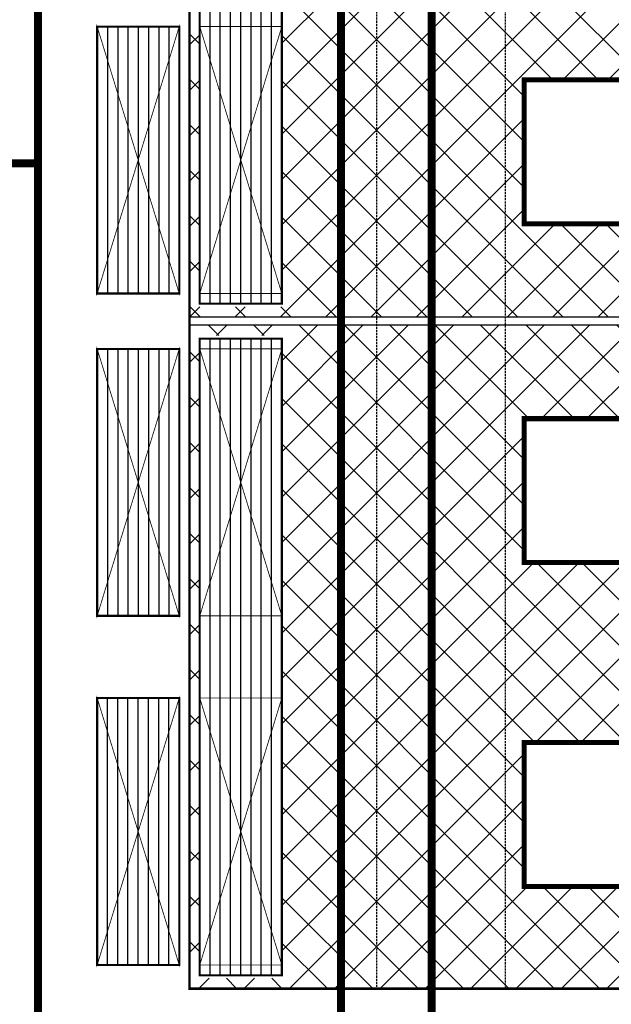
# Model space of a CAD drawing. Header units: millimetres. Extents: x -115221 to 194496, y -122556 to 375476.
# Tile 10 of 169: x 105655 to 107120, y -120173 to -117737. Entities that reach past the tile are written whole.
import ezdxf

# ---------------------------------------------------------------- set-up
doc = ezdxf.new("R2010")
doc.units = ezdxf.units.MM
doc.linetypes.add('DASHED', pattern=[0.75, 0.5, -0.25])
doc.linetypes.add('HIDDEN', pattern=[0.375, 0.25, -0.125])
for name, color, linetype in [('AC-EX DUCT', 6, 'Continuous'), ('AC-FA DUCT', 82, 'Continuous'), ('AC-FA GRILLE', 82, 'Continuous'), ('EX HOOD', 30, 'Continuous'), ('EX OPENING', 6, 'Continuous')]:
    doc.layers.add(name, color=color, linetype=linetype)
doc.layers.add('AC-EX HOOD', color=30, linetype='Continuous', lineweight=15)
doc.layers.add('M-FA DUCT', color=92, linetype='Continuous', lineweight=0)
pattern_1 = [(45, (-8395.18, -27118.96), (-56.1266, 56.1266), []), (135, (-8395.18, -27118.96), (-56.1266, -56.1266), [])]

# ---------------------------------------------------------------- blocks, each defined once
blk = doc.blocks.new('FA LINEAR GRILLE')
at = {"layer": 'AC-FA GRILLE', "color": 252}
for p, q in [((-936.513, -3782.715), (-936.513, -3808.715)), ((-935.513, -3782.715), (-935.513, -3808.715)), ((-934.513, -3782.715), (-934.513, -3808.715)), ((-933.513, -3782.715), (-933.513, -3808.715)), ((-932.513, -3782.715), (-932.513, -3808.715)), ((-931.513, -3782.715), (-931.513, -3808.715)), ((-930.513, -3782.715), (-930.513, -3808.715))]:
    blk.add_line(p, q, dxfattribs=at)
at = {"layer": 'AC-FA GRILLE', "const_width": 0.2}
blk.add_lwpolyline([(-937.513, -3782.715), (-929.513, -3782.715), (-929.513, -3808.715), (-937.513, -3808.715)], close=True, dxfattribs=at)
blk = doc.blocks.new('FA GRILLE')
at = {"layer": 'AC-FA GRILLE', "color": 252}
for p, q in [((-62.303, -1), (-0.303, -1)), ((-62.303, -2), (-0.303, -2)), ((-62.303, -3), (-0.303, -3)), ((-62.303, -4), (-0.303, -4)), ((-62.303, -5), (-0.303, -5)), ((-62.303, -6), (-0.303, -6)), ((-62.303, -7), (-0.303, -7))]:
    blk.add_line(p, q, dxfattribs=at)
at = {"layer": 'AC-FA GRILLE', "const_width": 0.2}
blk.add_lwpolyline([(-0.303, 0), (-0.303, -8), (-62.303, -8), (-62.303, 0)], close=True, dxfattribs=at)
blk = doc.blocks.new('A$C054ac0a6')
at = {"layer": 'EX HOOD'}
h = blk.add_hatch(dxfattribs=at)
h.set_pattern_fill('ANSI37', color=256, scale=25)
h.set_pattern_definition(pattern_1)
h.paths.add_polyline_path([(1590.2, 1066.8), (1615.6, 1092.2), (1615.6, 1270), (25.4, 1270), (25.4, 1066.8), (929.8, 1066.8), (929.8, 1066.8)], flags=16)
h.paths.add_polyline_path([(3276.6, 1066.8), (3276.6, 1270), (1686.4, 1270), (1686.4, 1066.8)], flags=16)
h.paths.add_polyline_path([(1892.1, 110.7), (2248.1, 110.7), (2248.1, 466.7), (1892.1, 466.7)], flags=16)
h.paths.add_polyline_path([(3302, 0), (1661, 0), (1661, 1295.4), (3302, 1295.4)])
h.paths.add_polyline_path([(2704.9, 466.7), (2704.9, 110.7), (3060.9, 110.7), (3060.9, 466.7)], flags=16)
h.paths.add_polyline_path([(1053.9, 110.7), (1409.9, 110.7), (1409.9, 466.7), (1053.9, 466.7)], flags=16)
h.paths.add_polyline_path([(1641, 0), (0, 0), (0, 1295.4), (1641, 1295.4)])
h.paths.add_polyline_path([(252.7, 466.7), (252.7, 110.7), (608.7, 110.7), (608.7, 466.7)], flags=16)
h.dxf.unprotected_set("ltscale", 0)
h = blk.add_hatch(dxfattribs=at)
h.set_pattern_fill('ANSI37', color=256, scale=25)
h.set_pattern_definition(pattern_1)
h.paths.add_polyline_path([(1590.2, 1066.8), (1615.6, 1092.2), (1615.6, 1270), (25.4, 1270), (25.4, 1066.8), (929.8, 1066.8), (929.8, 1066.8)], flags=16)
h.paths.add_polyline_path([(3276.6, 1066.8), (3276.6, 1270), (1686.4, 1270), (1686.4, 1066.8)], flags=16)
h.paths.add_polyline_path([(1892.1, 110.7), (2248.1, 110.7), (2248.1, 466.7), (1892.1, 466.7)], flags=16)
h.paths.add_polyline_path([(3302, 0), (1661, 0), (1661, 1295.4), (3302, 1295.4)])
h.paths.add_polyline_path([(2704.9, 466.7), (2704.9, 110.7), (3060.9, 110.7), (3060.9, 466.7)], flags=16)
h.paths.add_polyline_path([(1053.9, 110.7), (1409.9, 110.7), (1409.9, 466.7), (1053.9, 466.7)], flags=16)
h.paths.add_polyline_path([(1641, 0), (0, 0), (0, 1295.4), (1641, 1295.4)])
h.paths.add_polyline_path([(252.7, 466.7), (252.7, 110.7), (608.7, 110.7), (608.7, 466.7)], flags=16)
h.dxf.unprotected_set("ltscale", 0)
for p, q in [((1641, 0), (1641, 1295.4)), ((1641, 0), (1641, 1295.4)), ((1661, 0), (1661, 1295.4)), ((1661, 0), (1661, 1295.4))]:
    blk.add_line(p, q, dxfattribs=at)
at = {"layer": 'EX HOOD', "linetype": 'DASHED', "ltscale": 10}
for p, q in [((3302, 832.5), (0, 832.5)), ((3302, 832.5), (0, 832.5)), ((0, 512.9), (3302, 512.9)), ((0, 512.9), (3302, 512.9))]:
    blk.add_line(p, q, dxfattribs=at)
at = {"layer": 'EX HOOD', "const_width": 6.35}
blk.add_lwpolyline([(0, 0), (3302, 0), (3302, 1295.4), (0, 1295.4)], close=True, dxfattribs=at)
blk.add_lwpolyline([(0, 0), (3302, 0), (3302, 1295.4), (0, 1295.4)], close=True, dxfattribs=at)
at = {"layer": 'EX OPENING', "const_width": 12.7}
for points in [[(252.7, 466.7), (608.7, 466.7), (608.7, 110.7), (252.7, 110.7)], [(252.7, 466.7), (608.7, 466.7), (608.7, 110.7), (252.7, 110.7)], [(1053.9, 466.7), (1409.9, 466.7), (1409.9, 110.7), (1053.9, 110.7)], [(1053.9, 466.7), (1409.9, 466.7), (1409.9, 110.7), (1053.9, 110.7)], [(1892.1, 466.7), (2248.1, 466.7), (2248.1, 110.7), (1892.1, 110.7)], [(1892.1, 466.7), (2248.1, 466.7), (2248.1, 110.7), (1892.1, 110.7)]]:
    blk.add_lwpolyline(points, close=True, dxfattribs=at)
at = {"layer": 'M-FA DUCT', "linetype": 'HIDDEN', "ltscale": 300, "const_width": 2}
for points in [[(718.9, 1320.8), (58.5, 1320.8), (718.9, 1524), (58.5, 1524)], [(718.9, 1320.8), (58.5, 1320.8), (718.9, 1524), (58.5, 1524)], [(58.5, 1320.8), (718.9, 1320.8), (718.9, 1524), (58.5, 1524)], [(58.5, 1320.8), (718.9, 1320.8), (718.9, 1524), (58.5, 1524)], [(1582.5, 1320.8), (922.1, 1320.8), (1582.5, 1524), (922.1, 1524)], [(1582.5, 1320.8), (922.1, 1320.8), (1582.5, 1524), (922.1, 1524)], [(1582.5, 1320.8), (922.1, 1320.8), (922.1, 1524), (1582.5, 1524)], [(1582.5, 1320.8), (922.1, 1320.8), (922.1, 1524), (1582.5, 1524)], [(2379.9, 1320.8), (1719.5, 1320.8), (2379.9, 1524), (1719.5, 1524)], [(2379.9, 1320.8), (1719.5, 1320.8), (2379.9, 1524), (1719.5, 1524)], [(1719.5, 1320.8), (2379.9, 1320.8), (2379.9, 1524), (1719.5, 1524)], [(1719.5, 1320.8), (2379.9, 1320.8), (2379.9, 1524), (1719.5, 1524)], [(718.9, 1066.8), (58.5, 1066.8), (718.9, 1270), (58.5, 1270)], [(718.9, 1066.8), (58.5, 1066.8), (718.9, 1270), (58.5, 1270)], [(58.5, 1066.8), (718.9, 1066.8), (718.9, 1270), (58.5, 1270)], [(58.5, 1066.8), (718.9, 1066.8), (718.9, 1270), (58.5, 1270)], [(1582.5, 1066.8), (922.1, 1066.8), (1582.5, 1270), (922.1, 1270)], [(1582.5, 1066.8), (922.1, 1066.8), (1582.5, 1270), (922.1, 1270)], [(1582.5, 1066.8), (922.1, 1066.8), (922.1, 1270), (1582.5, 1270)], [(1582.5, 1066.8), (922.1, 1066.8), (922.1, 1270), (1582.5, 1270)], [(2379.9, 1066.8), (1719.5, 1066.8), (2379.9, 1270), (1719.5, 1270)], [(2379.9, 1066.8), (1719.5, 1066.8), (2379.9, 1270), (1719.5, 1270)], [(1719.5, 1066.8), (2379.9, 1066.8), (2379.9, 1270), (1719.5, 1270)], [(1719.5, 1066.8), (2379.9, 1066.8), (2379.9, 1270), (1719.5, 1270)]]:
    blk.add_lwpolyline(points, close=True, dxfattribs=at)
at = {"layer": 'AC-FA GRILLE', "lineweight": 5, "yscale": 25.4, "zscale": 25.4}
for name, p, xscale, rotation in [('FA LINEAR GRILLE', (-96022.5, 25133.6), 25.4, 90), ('FA LINEAR GRILLE', (-96022.5, 25133.6), 25.4, 90), ('FA LINEAR GRILLE', (97663.5, 25133.6), -25.4, 270), ('FA LINEAR GRILLE', (97663.5, 25133.6), -25.4, 270), ('FA LINEAR GRILLE', (98460.9, 25133.6), -25.4, 270), ('FA LINEAR GRILLE', (98460.9, 25133.6), -25.4, 270), ('FA GRILLE', (1615.6, 1066.8), -25.4, 180), ('FA GRILLE', (1615.6, 1066.8), -25.4, 180)]:
    blk.add_blockref(name, p, dxfattribs=dict(at, xscale=xscale, rotation=rotation))
at = {"layer": 'AC-FA GRILLE', "xscale": -25.4, "yscale": 25.4, "zscale": 25.4, "rotation": 180}
blk.add_blockref('FA GRILLE', (3276.6, 1066.8), dxfattribs=at)
blk.add_blockref('FA GRILLE', (3276.6, 1066.8), dxfattribs=at)
blk = doc.blocks.new('A$Ce7ba4ce5')
at = {"layer": 'AC-EX DUCT', "const_width": 20}
blk.add_lwpolyline([(-2713.8, -2917.2), (-1963.8, -2917.2), (-1963.8, -7476.3), (-1938.8, -7476.3), (-2738.8, -7476.3), (-2713.8, -7476.3)], close=True, dxfattribs=at)
at = {"layer": 'AC-FA DUCT', "const_width": 20}
for points in [[(-3687.8, -3043.5), (-3712.8, -3043.5), (-2912.8, -3043.5), (-2937.8, -3043.5), (-2938.1, -6471), (-2913.1, -6471), (-3713.1, -6471), (-3688.1, -6471)], [(-4142.1, -3645.5), (-3687.9, -3645.5), (-3687.9, -4345.5), (-4142.1, -4345.5)]]:
    blk.add_lwpolyline(points, close=True, dxfattribs=at)
at = {"layer": 'AC-EX HOOD', "rotation": 90}
blk.add_blockref('A$C054ac0a6', (-2017.7, -6387), dxfattribs=at)
blk = doc.blocks.new('A$C997a23df')
blk.add_blockref('A$Ce7ba4ce5', (0, -0.6))

msp = doc.modelspace()

# ---------------------------------------------------------------- block references
msp.add_blockref('A$C997a23df', (109388.5, -113746.3))

doc.saveas('drawing.dxf')
